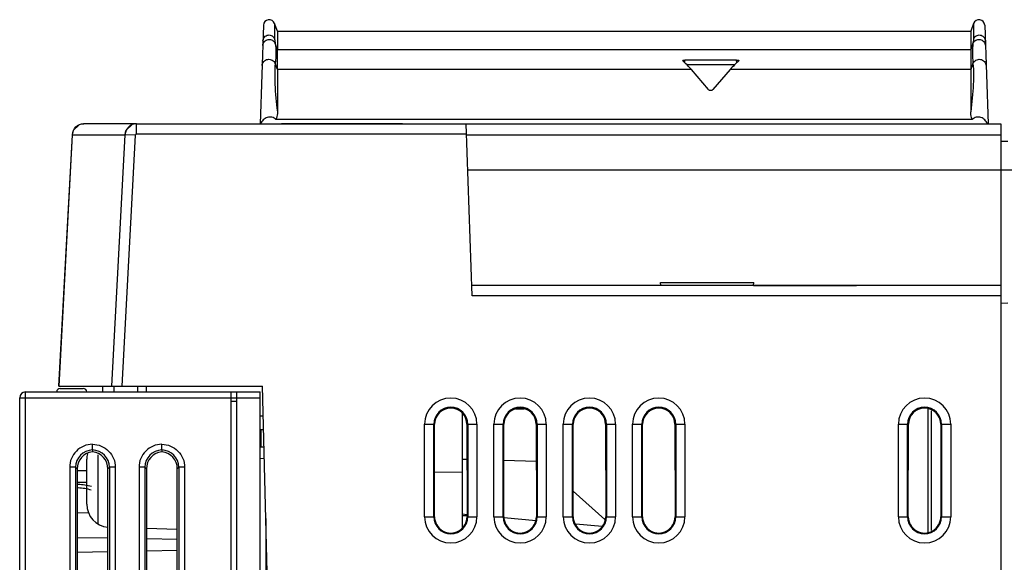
# Model space of a CAD drawing. Header units: millimetres. Extents: x 0 to 1200, y 0 to 1000.
# Tile 29 of 31: x 714 to 799, y 597 to 644. Entities that reach past the tile are written whole.
import ezdxf

# ---------------------------------------------------------------- set-up
doc = ezdxf.new("R2010")
doc.units = ezdxf.units.MM
doc.header["$LTSCALE"] = 66
doc.layers.add('00_COMPONENTS', color=7, linetype='CONTINUOUS')

msp = doc.modelspace()

# ---------------------------------------------------------------- linework, layer by layer
at = {"layer": '00_COMPONENTS', "color": 9, "linetype": 'CONTINUOUS'}
for p, q in [((735.832, 643.39), (735.839, 642.05)), ((796.325, 643.39), (796.318, 642.05)), ((736.079, 641.133), (735.888, 641.656)), ((796.269, 641.656), (796.079, 641.133)), ((736.079, 641.133), (796.079, 641.133)), ((736.079, 639.403), (735.888, 639.926)), ((771.328, 639.977), (771.346, 640.225)), ((775.829, 639.977), (775.811, 640.225)), ((796.269, 639.926), (796.079, 639.403)), ((771.897, 639.403), (736.079, 639.403)), ((796.079, 639.403), (775.26, 639.403)), ((723.88, 634.451), (723.88, 634.715)), ((723.88, 633.815), (723.88, 634.451)), ((717.174, 612.015), (718.34, 633.767)), ((718.32, 633.768), (718.34, 633.767)), ((718.34, 633.767), (722.88, 633.767)), ((723.779, 633.72), (722.628, 612.015)), ((723.779, 633.72), (722.88, 633.768)), ((752.44, 633.815), (723.88, 633.815)), ((752.442, 633.75), (798.679, 633.75)), ((798.679, 630.715), (873.279, 630.715)), ((798.679, 619.815), (752.929, 619.815)), ((713.779, 611.015), (732.079, 611.015)), ((714.279, 522.646), (714.279, 611.515)), ((732.579, 611.015), (734.579, 611.015)), ((732.079, 610.715), (732.579, 610.715)), ((748.813, 600.715), (748.813, 608.715)), ((748.813, 608.715), (749.678, 608.715)), ((749.612, 600.715), (749.612, 608.715)), ((752.479, 608.715), (753.344, 608.715)), ((752.545, 608.715), (752.545, 600.715)), ((753.344, 608.715), (753.344, 600.715)), ((754.813, 600.715), (754.813, 608.715)), ((754.813, 608.715), (755.678, 608.715)), ((755.612, 600.715), (755.612, 608.715)), ((758.479, 608.715), (759.344, 608.715)), ((758.545, 608.715), (758.545, 600.715)), ((759.344, 608.715), (759.344, 600.715)), ((760.813, 600.715), (760.813, 608.715)), ((760.813, 608.715), (761.678, 608.715)), ((761.612, 600.715), (761.612, 608.715)), ((764.479, 608.715), (765.344, 608.715)), ((764.545, 608.715), (764.545, 600.715)), ((765.344, 608.715), (765.344, 600.715)), ((766.813, 600.715), (766.813, 608.715)), ((766.813, 608.715), (767.678, 608.715)), ((767.612, 600.715), (767.612, 608.715)), ((770.479, 608.715), (771.344, 608.715)), ((770.545, 608.715), (770.545, 600.715)), ((771.344, 608.715), (771.344, 600.715)), ((789.813, 600.715), (789.813, 608.715)), ((789.813, 608.715), (790.678, 608.715)), ((790.612, 600.715), (790.612, 608.715)), ((793.479, 608.715), (794.344, 608.715)), ((793.545, 608.715), (793.545, 600.715)), ((794.344, 608.715), (794.344, 600.715)), ((718.104, 604.992), (718.104, 585.038)), ((718.603, 604.992), (718.104, 604.992)), ((718.603, 604.992), (718.603, 585.038)), ((718.603, 604.992), (718.748, 604.847)), ((721.554, 604.992), (721.411, 604.849)), ((721.554, 604.992), (721.554, 585.038)), ((722.053, 604.992), (721.554, 604.992)), ((722.053, 604.992), (722.053, 585.038)), ((724.104, 604.992), (724.104, 585.038)), ((724.603, 604.992), (724.104, 604.992)), ((724.603, 604.992), (724.603, 585.038)), ((724.603, 604.992), (724.743, 604.852)), ((727.554, 604.992), (727.417, 604.855)), ((727.554, 604.992), (727.554, 585.038)), ((728.053, 604.992), (727.554, 604.992)), ((728.053, 604.992), (728.053, 585.038)), ((734.943, 605.733), (734.579, 605.746)), ((748.813, 600.715), (749.672, 600.715)), ((752.485, 600.715), (753.344, 600.715)), ((754.813, 600.715), (755.672, 600.715)), ((758.485, 600.715), (759.344, 600.715)), ((760.813, 600.715), (761.672, 600.715)), ((764.485, 600.715), (765.344, 600.715)), ((766.813, 600.715), (767.672, 600.715)), ((770.485, 600.715), (771.344, 600.715)), ((789.813, 600.715), (790.672, 600.715)), ((793.485, 600.715), (794.344, 600.715))]:
    msp.add_line(p, q, dxfattribs=at)
at = {"layer": '00_COMPONENTS', "color": 7, "linetype": 'CONTINUOUS'}
for p, q in [((736.078, 642.715), (735.832, 643.39)), ((796.325, 643.39), (796.079, 642.715)), ((734.876, 643.239), (734.579, 634.715)), ((736.078, 642.715), (736.079, 641.133)), ((736.078, 642.715), (796.079, 642.715)), ((796.079, 642.715), (796.079, 641.133)), ((797.281, 643.239), (797.579, 634.715)), ((736.079, 639.403), (736.079, 641.133)), ((796.079, 641.133), (796.079, 639.403)), ((771.151, 640.155), (771.142, 640.172)), ((775.811, 640.225), (771.346, 640.225)), ((776.015, 640.172), (776.006, 640.155)), ((736.079, 639.403), (736.079, 635.756)), ((771.47, 639.834), (775.687, 639.834)), ((773.389, 637.665), (771.897, 639.403)), ((775.26, 639.403), (773.768, 637.665)), ((796.079, 639.403), (796.079, 635.756)), ((796.202, 635.079), (735.955, 635.079)), ((719.311, 634.715), (719.321, 634.715)), ((723.854, 634.715), (719.321, 634.715)), ((723.88, 634.715), (723.854, 634.714)), ((723.88, 634.715), (798.679, 634.715)), ((736.447, 634.708), (736.447, 634.715)), ((746.91, 634.708), (736.447, 634.708)), ((746.91, 634.715), (746.91, 634.708)), ((752.929, 619.815), (752.409, 634.715)), ((798.679, 634.715), (798.679, 595.915)), ((718.32, 633.768), (717.154, 612.015)), ((722.88, 633.768), (721.727, 612.015)), ((798.679, 633.199), (799.279, 633.215)), ((752.548, 630.715), (798.679, 630.715)), ((769.26, 620.715), (752.898, 620.715)), ((769.26, 620.714), (769.236, 620.987)), ((769.236, 620.987), (777.298, 620.987)), ((786.2, 620.714), (769.26, 620.714)), ((777.283, 620.717), (777.298, 620.987)), ((777.283, 620.717), (786.201, 620.717)), ((786.2, 620.715), (786.2, 620.714)), ((798.679, 620.715), (786.2, 620.715)), ((798.679, 619.199), (799.279, 619.215)), ((717.154, 612.015), (734.779, 612.015)), ((717.279, 611.815), (719.278, 611.815)), ((720.961, 611.515), (720.961, 612.015)), ((721.966, 611.515), (721.966, 612.015)), ((724, 611.515), (724, 612.015)), ((724.758, 611.515), (724.758, 612.015)), ((735.2, 595.915), (734.779, 612.015)), ((713.779, 523.146), (713.779, 611.015)), ((714.279, 611.515), (734.579, 611.515)), ((732.079, 433.417), (732.079, 611.515)), ((732.079, 611.015), (732.579, 611.015)), ((732.579, 432.515), (732.579, 611.515)), ((734.579, 432.55), (734.579, 611.515)), ((792.379, 599.362), (792.379, 610.059)), ((734.579, 609.445), (734.846, 609.436)), ((752.079, 609.657), (752.079, 599.764)), ((757.437, 610.026), (756.72, 610.026)), ((792.679, 599.534), (792.679, 609.887)), ((749.672, 600.715), (749.678, 608.715)), ((752.479, 608.715), (752.485, 600.715)), ((755.672, 600.715), (755.678, 608.715)), ((758.479, 608.715), (758.485, 600.715)), ((761.672, 600.715), (761.678, 608.715)), ((764.479, 608.715), (764.485, 600.715)), ((767.672, 600.715), (767.678, 608.715)), ((770.479, 608.715), (770.485, 600.715)), ((790.672, 600.715), (790.678, 608.715)), ((793.479, 608.715), (793.485, 600.715)), ((734.877, 608.234), (734.579, 608.245)), ((734.679, 606.745), (734.679, 608.241)), ((734.917, 606.733), (734.579, 606.745)), ((720.079, 606.49), (720.079, 606.337)), ((720.578, 600.072), (720.578, 606.08)), ((726.079, 606.49), (726.079, 606.343)), ((719.579, 601.804), (719.579, 605.687)), ((752.481, 605.664), (752.079, 605.674)), ((758.481, 605.507), (755.676, 605.58)), ((718.748, 604.847), (718.748, 585.183)), ((718.748, 604.715), (719.579, 604.715)), ((721.411, 585.18), (721.411, 604.849)), ((724.743, 604.852), (724.743, 585.177)), ((727.417, 585.175), (727.417, 604.855)), ((749.675, 604.587), (752.079, 604.565)), ((718.748, 603.715), (719.579, 603.715)), ((764.4, 600.483), (761.674, 602.93)), ((719.737, 601.027), (718.748, 601.045)), ((752.079, 600.954), (752.503, 600.916)), ((752.079, 600.815), (752.485, 600.815)), ((735.079, 600.558), (735.079, 592.715)), ((755.665, 600.64), (758.457, 600.395)), ((761.898, 600.094), (764.186, 599.894)), ((724.743, 599.72), (727.417, 599.65)), ((721.411, 598.85), (718.748, 598.896)), ((727.422, 598.745), (724.743, 598.791)), ((721.411, 597.68), (718.748, 597.633)), ((727.422, 597.785), (724.743, 597.738))]:
    msp.add_line(p, q, dxfattribs=at)
for points in [[(719.311, 634.715), (718.924, 634.633), (718.407, 634.125), (718.32, 633.768)], [(723.854, 634.714), (723.521, 634.648), (722.981, 634.155), (722.88, 633.768)]]:
    msp.add_lwpolyline(points, dxfattribs=at)
for centre, radius, start, end in [((735.369, 643.222), 0.493, 20, 178), ((796.788, 643.222), 0.493, 2.00404, 160), ((717.279, 611.515), 0.3, 90, 180), ((719.278, 611.515), 0.3, 1, 90), ((714.279, 611.015), 0.5, 90, 180), ((721.579, 605.687), 2, 166.72764, 180), ((718.571, 598.215), 5.3, 74.6044, 87.2454), ((718.571, 598.215), 5, 73.68297, 87.08096), ((721.579, 601.804), 2, 180, 264.97277)]:
    msp.add_arc(centre, radius, start, end, dxfattribs=at)
at = {"layer": '00_COMPONENTS', "color": 9, "linetype": 'CONTINUOUS'}
for centre, radius, start, end in [((751.079, 608.715), 2.266, 0, 180), ((757.079, 608.715), 2.266, 0, 180), ((763.079, 608.715), 2.266, 0, 180), ((769.079, 608.715), 2.266, 0, 180), ((792.079, 608.715), 2.266, 0, 180), ((751.079, 608.715), 1.467, 0, 180), ((757.079, 608.715), 1.467, 0, 180), ((763.079, 608.715), 1.467, 0, 180), ((769.079, 608.715), 1.467, 0, 180), ((792.079, 608.715), 1.467, 0, 180), ((720.098, 604.995), 1.495, 90.75999, 180.10689), ((720.059, 604.995), 1.495, 359.89351, 89.22937), ((726.098, 604.995), 1.495, 90.75999, 180.10689), ((726.059, 604.995), 1.495, 359.89351, 89.22937), ((751.079, 600.715), 2.266, 180, 360), ((751.079, 600.715), 1.467, 180, 360), ((757.079, 600.715), 2.266, 180, 360), ((757.079, 600.715), 1.467, 180, 360), ((763.079, 600.715), 2.266, 180, 360), ((763.079, 600.715), 1.467, 180, 360), ((769.079, 600.715), 2.266, 180, 360), ((769.079, 600.715), 1.467, 180, 360), ((792.079, 600.715), 2.266, 180, 360), ((792.079, 600.715), 1.467, 180, 360)]:
    msp.add_arc(centre, radius, start, end, dxfattribs=at)
at = {"layer": '00_COMPONENTS', "color": 7, "linetype": 'CONTINUOUS'}
for centre, major_axis, ratio, start_param, end_param in [((766.927, 611.212), (1.862, 29.994), 0.331463, 5.954688, 6.037486), ((780.23, 611.212), (-1.862, 29.994), 0.331463, 6.528884, 6.611682), ((773.579, 637.69), (0.2, 0), 0.392682, -2.816409, -0.325183), ((751.079, 608.714), (0, 1.4), 1, -1.570034, 1.570034), ((757.079, 608.714), (0, 1.4), 1, -1.570034, 1.570034), ((763.079, 608.714), (0, 1.4), 1, -1.570034, 1.570034), ((769.079, 608.714), (0, 1.4), 1, -1.570034, 1.570034), ((792.079, 608.714), (0, 1.4), 1, -1.570034, 1.570034), ((720.249, 604.844), (-0.79, 1.278), 0.997962, 5.842538, 7.299433), ((719.908, 604.844), (1.187, 0.927), 0.99624, -0.661262, 0.795633), ((726.244, 604.85), (-0.79, 1.278), 0.997962, -0.444324, 1.016248), ((725.913, 604.849), (1.187, 0.927), 0.99624, -0.661262, 0.799311), ((751.079, 600.714), (0, 1.407), 1, 1.570034, 4.713151), ((757.079, 600.714), (0, 1.407), 1, 1.570034, 4.713151), ((763.079, 600.714), (0, 1.407), 1, 1.570034, 4.713151), ((769.079, 600.714), (0, 1.407), 1, 1.570034, 4.713151), ((792.079, 600.714), (0, 1.407), 1, 1.570034, 4.713151)]:
    msp.add_ellipse(centre, major_axis=major_axis, ratio=ratio, start_param=start_param, end_param=end_param, dxfattribs=at)
at = {"layer": '00_COMPONENTS', "color": 9, "linetype": 'CONTINUOUS'}
for points, knots in [([(734.815, 641.486), (734.819, 641.61), (734.92, 641.862), (735.275, 642.052), (735.67, 641.981), (735.845, 641.772), (735.888, 641.656)], [0, 0, 0, 0, 0.248954, 0.499637, 0.750624, 1, 1, 1, 1]), ([(734.829, 641.89), (734.833, 642.007), (734.928, 642.246), (735.261, 642.427), (735.635, 642.358), (735.798, 642.16), (735.839, 642.05)], [0, 0, 0, 0, 0.24979, 0.499853, 0.750039, 1, 1, 1, 1]), ([(735.839, 642.05), (735.839, 642.026), (735.846, 641.894), (735.869, 641.763), (735.888, 641.656)], [0, 0, 0, 0, 0.180217, 1, 1, 1, 1]), ([(735.888, 641.656), (735.932, 641.416), (735.959, 640.835), (735.922, 640.258), (735.888, 639.926)], [0, 0, 0, 0, 0.422628, 1, 1, 1, 1]), ([(796.269, 641.656), (796.225, 641.416), (796.198, 640.835), (796.235, 640.258), (796.269, 639.926)], [0, 0, 0, 0, 0.422628, 1, 1, 1, 1]), ([(796.318, 642.05), (796.318, 642.026), (796.311, 641.894), (796.288, 641.763), (796.269, 641.656)], [0, 0, 0, 0, 0.180217, 1, 1, 1, 1]), ([(796.269, 641.656), (796.312, 641.772), (796.487, 641.981), (796.882, 642.052), (797.237, 641.862), (797.338, 641.61), (797.342, 641.486)], [0, 0, 0, 0, 0.249376, 0.500363, 0.751046, 1, 1, 1, 1]), ([(796.318, 642.05), (796.359, 642.16), (796.522, 642.358), (796.896, 642.427), (797.23, 642.246), (797.324, 642.007), (797.328, 641.89)], [0, 0, 0, 0, 0.249961, 0.500147, 0.75021, 1, 1, 1, 1]), ([(734.754, 639.748), (734.759, 639.875), (734.867, 640.136), (735.238, 640.327), (735.65, 640.258), (735.84, 640.046), (735.888, 639.926)], [0, 0, 0, 0, 0.245432, 0.496718, 0.750704, 1, 1, 1, 1]), ([(735.888, 639.926), (735.829, 639.33), (735.84, 637.931), (735.978, 636.544), (736.079, 635.755)], [0, 0, 0, 0, 0.429653, 1, 1, 1, 1]), ([(796.269, 639.926), (796.328, 639.33), (796.317, 637.931), (796.179, 636.544), (796.079, 635.755)], [0, 0, 0, 0, 0.429649, 1, 1, 1, 1]), ([(796.269, 639.926), (796.317, 640.046), (796.507, 640.258), (796.919, 640.327), (797.29, 640.136), (797.398, 639.875), (797.403, 639.748)], [0, 0, 0, 0, 0.249296, 0.503282, 0.754568, 1, 1, 1, 1]), ([(718.34, 633.767), (718.352, 634.012), (718.567, 634.507), (719.07, 634.712), (719.311, 634.715)], [0, 0, 0, 0, 0.50306, 1, 1, 1, 1]), ([(723.88, 633.815), (723.855, 633.815), (723.804, 633.795), (723.78, 633.745), (723.779, 633.72)], [0, 0, 0, 0, 0.500236, 1, 1, 1, 1]), ([(720.079, 606.989), (719.82, 606.986), (719.3, 606.878), (718.644, 606.432), (718.206, 605.771), (718.104, 605.25), (718.104, 604.992)], [0, 0, 0, 0, 0.250272, 0.500281, 0.750127, 1, 1, 1, 1]), ([(720.081, 606.49), (720.078, 606.505), (720.081, 606.557), (720.076, 606.723), (720.078, 606.874), (720.079, 606.989)], [0, 0, 0, 0, 0.090959, 0.310879, 1, 1, 1, 1]), ([(720.079, 606.989), (720.336, 606.986), (720.857, 606.878), (721.512, 606.433), (721.951, 605.772), (722.053, 605.25), (722.053, 604.992)], [0, 0, 0, 0, 0.24997, 0.499898, 0.749867, 1, 1, 1, 1]), ([(726.079, 606.989), (725.82, 606.986), (725.3, 606.878), (724.644, 606.432), (724.206, 605.771), (724.104, 605.25), (724.104, 604.992)], [0, 0, 0, 0, 0.250272, 0.500281, 0.750127, 1, 1, 1, 1]), ([(726.081, 606.49), (726.078, 606.505), (726.081, 606.557), (726.076, 606.723), (726.078, 606.874), (726.079, 606.989)], [0, 0, 0, 0, 0.090959, 0.310879, 1, 1, 1, 1]), ([(726.079, 606.989), (726.336, 606.986), (726.857, 606.878), (727.512, 606.433), (727.951, 605.772), (728.053, 605.25), (728.053, 604.992)], [0, 0, 0, 0, 0.24997, 0.499898, 0.749867, 1, 1, 1, 1])]:
    msp.add_open_spline(points, degree=3, knots=knots, dxfattribs=at)
at = {"layer": '00_COMPONENTS', "color": 7, "linetype": 'CONTINUOUS'}
for points, knots in [([(771.142, 640.172), (771.143, 640.175), (771.15, 640.192), (771.169, 640.198), (771.183, 640.203)], [0, 0, 0, 0, 0.168842, 1, 1, 1, 1]), ([(771.183, 640.203), (771.193, 640.207), (771.246, 640.221), (771.302, 640.225), (771.346, 640.225)], [0, 0, 0, 0, 0.202596, 1, 1, 1, 1]), ([(775.811, 640.225), (775.859, 640.225), (775.925, 640.219), (775.992, 640.199), (776.014, 640.181), (776.015, 640.172)], [0, 0, 0, 0, 0.66311, 0.880247, 1, 1, 1, 1]), ([(736.079, 635.756), (736.079, 635.699), (736.072, 635.47), (736.029, 635.236), (735.955, 635.079)], [0, 0, 0, 0, 0.245931, 1, 1, 1, 1]), ([(796.202, 635.079), (796.176, 635.133), (796.098, 635.351), (796.079, 635.585), (796.079, 635.756)], [0, 0, 0, 0, 0.259434, 1, 1, 1, 1]), ([(735.955, 635.079), (735.856, 635.169), (735.614, 635.309), (735.191, 635.301), (734.838, 635.075), (734.693, 634.84), (734.644, 634.715)], [0, 0, 0, 0, 0.250055, 0.499467, 0.749365, 1, 1, 1, 1]), ([(797.513, 634.715), (797.464, 634.84), (797.319, 635.075), (796.966, 635.301), (796.543, 635.309), (796.301, 635.169), (796.202, 635.079)], [0, 0, 0, 0, 0.250642, 0.500524, 0.749943, 1, 1, 1, 1]), ([(723.854, 634.714), (723.613, 634.708), (723.117, 634.501), (722.903, 634.009), (722.89, 633.767)], [0, 0, 0, 0, 0.498465, 1, 1, 1, 1])]:
    msp.add_open_spline(points, degree=3, knots=knots, dxfattribs=at)

doc.saveas('drawing.dxf')
